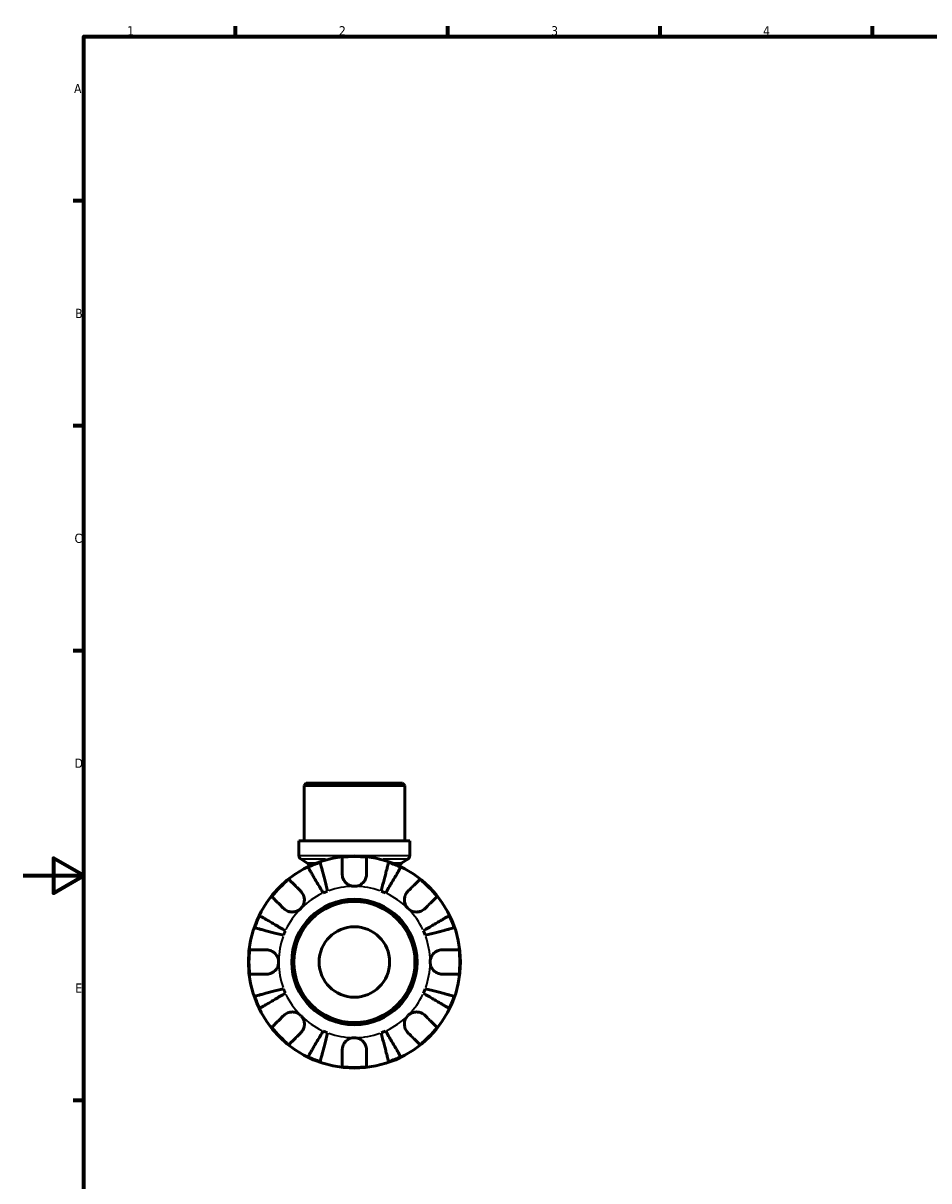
# Model space of a CAD drawing. Header units: millimetres. Extents: x 0 to 902, y -220 to 599.
# Tile 2 of 5: x 0 to 299, y 196 to 578. Entities that reach past the tile are written whole.
import ezdxf

# ---------------------------------------------------------------- set-up
doc = ezdxf.new("R2010")
doc.units = ezdxf.units.MM
for name, color, linetype, lineweight in [('Border (ANSI)', 7, 'Continuous', 70), ('Visible (ANSI)', 7, 'Continuous', 50), ('Visible Narrow (ANSI)', 7, 'Continuous', 35)]:
    doc.layers.add(name, color=color, linetype=linetype, lineweight=lineweight)
doc.styles.add('Note Text (ANSI)', font='tahoma.ttf')

# ---------------------------------------------------------------- blocks, each defined once
blk = doc.blocks.new('Borders Default Border')
at = {"layer": 'Border (ANSI)'}
for p, q in [((70.08, 574), (70.08, 577.45)), ((140.17, 574), (140.17, 577.45)), ((210.25, 574), (210.25, 577.45)), ((280.33, 574), (280.33, 577.45)), ((20, 519.75), (16.55, 519.75)), ((20, 445.5), (16.55, 445.5)), ((20, 371.25), (16.55, 371.25)), ((20, 222.75), (16.55, 222.75))]:
    blk.add_line(p, q, dxfattribs=at)
at = {"layer": 'Border (ANSI)', "flags": 128}
for points in [[(20, 20), (20, 574), (821, 574), (821, 20), (20, 20)], [(0, 297), (20, 297), (10, 302.77), (10, 291.23), (20, 297)]]:
    blk.add_lwpolyline(points, dxfattribs=at)
at = {"layer": 'Border (ANSI)', "char_height": 3.05, "attachment_point": 7, "style": 'Note Text (ANSI)'}
for s, insert in [('1', (34.35, 574.4)), ('2', (104.2, 574.4)), ('3', (174.26, 574.34)), ('4', (244.23, 574.4)), ('A', (16.78, 555.35)), ('B', (17.15, 481.1)), ('C', (16.95, 406.8)), ('D', (16.96, 332.6)), ('E', (17.21, 258.35))]:
    blk.add_mtext(s, dxfattribs=dict(at, insert=insert))

msp = doc.modelspace()

# ---------------------------------------------------------------- linework, layer by layer
at = {"layer": 'Visible (ANSI)'}
for p, q in [((93.406, 327.491), (92.706, 326.791)), ((125.955, 326.791), (92.706, 326.791)), ((92.706, 308.491), (92.706, 326.791)), ((93.406, 327.491), (125.255, 327.491)), ((125.255, 327.491), (125.955, 326.791)), ((125.955, 308.491), (125.955, 326.791)), ((127.618, 308.491), (91.044, 308.491)), ((91.044, 303.6), (91.044, 308.491)), ((127.618, 303.6), (127.618, 308.491)), ((93.669, 301.276), (91.744, 302.387)), ((124.993, 301.276), (126.918, 302.387))]:
    msp.add_line(p, q, dxfattribs=at)
for radius in [35, 20.7, 20, 11.637]:
    msp.add_circle((109.331, 268.491), radius, dxfattribs=at)
for centre, radius, start, end in [((92.444, 303.6), 1.4, 180, 240), ((109.331, 268.491), 34.798, 83.3993, 96.6007), ((126.218, 303.6), 1.4, 300, 0), ((92.969, 300.063), 1.4, 2.77966, 60), ((109.331, 268.491), 34.798, 108.92587, 116.07413), ((109.331, 268.491), 34.798, 63.92587, 71.07413), ((125.693, 300.063), 1.4, 120, 177.22034), ((109.331, 268.491), 34.798, 128.3993, 141.6007), ((109.331, 268.491), 34.798, 38.3993, 51.6007), ((109.331, 268.491), 25, 110.66622, 114.33378), ((109.331, 268.491), 25, 65.66622, 69.33378), ((109.331, 268.491), 34.798, 153.92587, 161.07413), ((109.331, 268.491), 34.798, 18.92587, 26.07413), ((109.331, 268.491), 25, 155.66622, 159.33378), ((109.331, 268.491), 25, 20.66622, 24.33378), ((109.331, 268.491), 34.798, 173.3993, 186.6007), ((109.331, 268.491), 34.798, 353.3993, 6.6007), ((109.331, 268.491), 34.798, 198.92587, 206.07413), ((109.331, 268.491), 25, 200.66622, 204.33378), ((109.331, 268.491), 25, 335.66622, 339.33378), ((109.331, 268.491), 34.798, 333.92587, 341.07413), ((109.331, 268.491), 34.798, 218.3993, 231.6007), ((109.331, 268.491), 25, 245.66622, 249.33378), ((109.331, 268.491), 25, 290.66622, 294.33378), ((109.331, 268.491), 34.798, 308.3993, 321.6007), ((109.331, 268.491), 34.798, 243.92587, 251.07413), ((109.331, 268.491), 34.798, 288.92587, 296.07413), ((109.331, 268.491), 34.798, 263.3993, 276.6007)]:
    msp.add_arc(centre, radius, start, end, dxfattribs=at)
for points, knots in [([(105.331, 297.491), (105.331, 297.93), (105.331, 298.374), (105.331, 299.361), (105.331, 299.885), (105.331, 300.762), (105.331, 301.197), (105.331, 301.948), (105.331, 302.263), (105.331, 302.73), (105.331, 302.927), (105.331, 303.059)], [4.90264375, 4.90264375, 4.90264375, 4.90264375, 5.04224508, 5.04224508, 5.22854914, 5.22854914, 5.41380406, 5.41380406, 5.59905898, 5.59905898, 5.77859995, 5.77859995, 5.77859995, 5.77859995]), ([(113.331, 303.059), (113.331, 302.927), (113.331, 302.73), (113.331, 302.263), (113.331, 301.948), (113.331, 301.197), (113.331, 300.762), (113.331, 299.885), (113.331, 299.361), (113.331, 298.374), (113.331, 297.93), (113.331, 297.491)], [0.18972425, 0.18972425, 0.18972425, 0.18972425, 0.36926522, 0.36926522, 0.55452014, 0.55452014, 0.73977506, 0.73977506, 0.92607912, 0.92607912, 1.06568045, 1.06568045, 1.06568045, 1.06568045]), ([(99.029, 291.27), (98.714, 291.806), (98.37, 292.39), (97.695, 293.535), (97.365, 294.096), (96.784, 295.083), (96.478, 295.601), (95.908, 296.569), (95.644, 297.018), (95.2, 297.772), (94.979, 298.146), (94.599, 298.791), (94.44, 299.062), (94.203, 299.464), (94.102, 299.635), (94.036, 299.748)], [4.4593823, 4.4593823, 4.4593823, 4.4593823, 4.6457401, 4.6457401, 4.832098, 4.832098, 5.0177489, 5.0177489, 5.2033998, 5.2033998, 5.388581, 5.388581, 5.5737621, 5.5737621, 5.753847, 5.753847, 5.753847, 5.753847]), ([(98.044, 301.408), (98.077, 301.281), (98.127, 301.09), (98.243, 300.638), (98.322, 300.333), (98.51, 299.608), (98.618, 299.188), (98.837, 298.341), (98.968, 297.836), (99.249, 296.749), (99.4, 296.167), (99.687, 295.057), (99.849, 294.427), (100.182, 293.141), (100.352, 292.484), (100.508, 291.883)], [0.1897184, 0.1897184, 0.1897184, 0.1897184, 0.3698032, 0.3698032, 0.5549844, 0.5549844, 0.7401655, 0.7401655, 0.9258164, 0.9258164, 1.1114673, 1.1114673, 1.2978252, 1.2978252, 1.484183, 1.484183, 1.484183, 1.484183]), ([(118.154, 291.883), (118.309, 292.484), (118.479, 293.141), (118.812, 294.427), (118.975, 295.057), (119.262, 296.167), (119.412, 296.749), (119.693, 297.836), (119.824, 298.341), (120.043, 299.188), (120.152, 299.608), (120.339, 300.333), (120.418, 300.638), (120.535, 301.09), (120.584, 301.281), (120.617, 301.408)], [4.4593823, 4.4593823, 4.4593823, 4.4593823, 4.6457401, 4.6457401, 4.832098, 4.832098, 5.0177489, 5.0177489, 5.2033998, 5.2033998, 5.388581, 5.388581, 5.5737621, 5.5737621, 5.753847, 5.753847, 5.753847, 5.753847]), ([(124.626, 299.748), (124.559, 299.635), (124.459, 299.464), (124.222, 299.062), (124.062, 298.791), (123.682, 298.146), (123.462, 297.772), (123.018, 297.018), (122.753, 296.569), (122.183, 295.601), (121.878, 295.083), (121.296, 294.096), (120.966, 293.535), (120.292, 292.39), (119.947, 291.806), (119.632, 291.27)], [0.1897184, 0.1897184, 0.1897184, 0.1897184, 0.3698032, 0.3698032, 0.5549844, 0.5549844, 0.7401655, 0.7401655, 0.9258164, 0.9258164, 1.1114673, 1.1114673, 1.2978252, 1.2978252, 1.484183, 1.484183, 1.484183, 1.484183]), ([(87.716, 295.762), (87.809, 295.67), (87.949, 295.53), (88.279, 295.2), (88.502, 294.977), (89.032, 294.446), (89.34, 294.139), (89.961, 293.518), (90.331, 293.148), (91.029, 292.45), (91.343, 292.136), (91.653, 291.826)], [0.18972425, 0.18972425, 0.18972425, 0.18972425, 0.36926522, 0.36926522, 0.55452014, 0.55452014, 0.73977506, 0.73977506, 0.92607912, 0.92607912, 1.06568045, 1.06568045, 1.06568045, 1.06568045]), ([(109.331, 293.491), (108.955, 293.491), (108.581, 293.544), (107.811, 293.767), (107.424, 293.949), (106.735, 294.421), (106.436, 294.701), (105.967, 295.298), (105.789, 295.6), (105.567, 296.118), (105.499, 296.322), (105.402, 296.716), (105.37, 296.904), (105.337, 297.225), (105.331, 297.359), (105.331, 297.491)], [0, 0, 0, 0, 0.11274969, 0.11274969, 0.24046199, 0.24046199, 0.3630761, 0.3630761, 0.46982648, 0.46982648, 0.53680834, 0.53680834, 0.59738122, 0.59738122, 0.64072731, 0.64072731, 0.64072731, 0.64072731]), ([(113.331, 297.491), (113.331, 297.293), (113.316, 297.092), (113.257, 296.703), (113.215, 296.515), (113.089, 296.1), (112.998, 295.874), (112.685, 295.27), (112.423, 294.915), (111.747, 294.265), (111.329, 293.991), (110.383, 293.596), (109.86, 293.491), (109.331, 293.491)], [-0.64798358, -0.64798358, -0.64798358, -0.64798358, -0.58129223, -0.58129223, -0.51957432, -0.51957432, -0.44316993, -0.44316993, -0.3085364, -0.3085364, -0.15881239, -0.15881239, 0, 0, 0, 0]), ([(127.008, 291.826), (127.318, 292.136), (127.633, 292.45), (128.33, 293.148), (128.701, 293.518), (129.321, 294.139), (129.629, 294.446), (130.16, 294.977), (130.383, 295.2), (130.713, 295.53), (130.852, 295.67), (130.945, 295.762)], [4.90264375, 4.90264375, 4.90264375, 4.90264375, 5.04224508, 5.04224508, 5.22854914, 5.22854914, 5.41380406, 5.41380406, 5.59905898, 5.59905898, 5.77859995, 5.77859995, 5.77859995, 5.77859995]), ([(91.653, 291.826), (91.741, 291.738), (91.826, 291.645), (92.069, 291.351), (92.215, 291.137), (92.472, 290.662), (92.58, 290.403), (92.774, 289.747), (92.83, 289.346), (92.817, 288.438), (92.715, 287.942), (92.323, 286.987), (92.027, 286.543), (91.653, 286.169)], [-0.64434498, -0.64434498, -0.64434498, -0.64434498, -0.60308586, -0.60308586, -0.52007987, -0.52007987, -0.43273909, -0.43273909, -0.31000661, -0.31000661, -0.15868997, -0.15868997, 0, 0, 0, 0]), ([(127.008, 286.169), (126.799, 286.378), (126.613, 286.61), (126.286, 287.128), (126.15, 287.415), (125.909, 288.126), (125.838, 288.556), (125.836, 289.398), (125.898, 289.801), (126.1, 290.452), (126.21, 290.707), (126.472, 291.176), (126.621, 291.39), (126.858, 291.669), (126.932, 291.749), (127.008, 291.826)], [0, 0, 0, 0, 0.08884908, 0.08884908, 0.18379648, 0.18379648, 0.31419699, 0.31419699, 0.43784665, 0.43784665, 0.52411276, 0.52411276, 0.60765264, 0.60765264, 0.6434969, 0.6434969, 0.6434969, 0.6434969]), ([(85.996, 286.169), (85.686, 286.479), (85.372, 286.793), (84.674, 287.491), (84.304, 287.861), (83.683, 288.482), (83.376, 288.79), (82.845, 289.32), (82.622, 289.543), (82.292, 289.873), (82.152, 290.013), (82.06, 290.106)], [4.90264375, 4.90264375, 4.90264375, 4.90264375, 5.04224508, 5.04224508, 5.22854914, 5.22854914, 5.41380406, 5.41380406, 5.59905898, 5.59905898, 5.77859995, 5.77859995, 5.77859995, 5.77859995]), ([(136.602, 290.106), (136.509, 290.013), (136.369, 289.873), (136.039, 289.543), (135.816, 289.32), (135.286, 288.79), (134.978, 288.482), (134.358, 287.861), (133.987, 287.491), (133.29, 286.793), (132.975, 286.479), (132.665, 286.169)], [0.18972425, 0.18972425, 0.18972425, 0.18972425, 0.36926522, 0.36926522, 0.55452014, 0.55452014, 0.73977506, 0.73977506, 0.92607912, 0.92607912, 1.06568045, 1.06568045, 1.06568045, 1.06568045]), ([(78.074, 283.786), (78.187, 283.72), (78.358, 283.619), (78.76, 283.382), (79.031, 283.223), (79.676, 282.843), (80.05, 282.622), (80.804, 282.178), (81.253, 281.914), (82.221, 281.344), (82.739, 281.038), (83.726, 280.457), (84.287, 280.127), (85.432, 279.452), (86.016, 279.108), (86.552, 278.793)], [0.1897184, 0.1897184, 0.1897184, 0.1897184, 0.3698032, 0.3698032, 0.5549844, 0.5549844, 0.7401655, 0.7401655, 0.9258164, 0.9258164, 1.1114673, 1.1114673, 1.2978252, 1.2978252, 1.484183, 1.484183, 1.484183, 1.484183]), ([(91.653, 286.169), (91.444, 285.96), (91.212, 285.774), (90.694, 285.447), (90.407, 285.31), (89.696, 285.069), (89.266, 284.998), (88.424, 284.996), (88.021, 285.058), (87.37, 285.261), (87.115, 285.371), (86.646, 285.633), (86.432, 285.782), (86.153, 286.019), (86.073, 286.093), (85.996, 286.169)], [0, 0, 0, 0, 0.08884908, 0.08884908, 0.18379648, 0.18379648, 0.31419699, 0.31419699, 0.43784665, 0.43784665, 0.52411276, 0.52411276, 0.60765264, 0.60765264, 0.6434969, 0.6434969, 0.6434969, 0.6434969]), ([(132.665, 286.169), (132.577, 286.081), (132.484, 285.996), (132.19, 285.753), (131.976, 285.607), (131.501, 285.35), (131.242, 285.242), (130.587, 285.048), (130.186, 284.992), (129.278, 285.005), (128.781, 285.107), (127.827, 285.499), (127.382, 285.795), (127.008, 286.169)], [-0.64434498, -0.64434498, -0.64434498, -0.64434498, -0.60308586, -0.60308586, -0.52007987, -0.52007987, -0.43273909, -0.43273909, -0.31000661, -0.31000661, -0.15868997, -0.15868997, 0, 0, 0, 0]), ([(132.11, 278.793), (132.645, 279.108), (133.23, 279.452), (134.375, 280.127), (134.935, 280.457), (135.922, 281.038), (136.441, 281.344), (137.408, 281.914), (137.858, 282.178), (138.611, 282.622), (138.985, 282.843), (139.631, 283.223), (139.902, 283.382), (140.304, 283.619), (140.474, 283.72), (140.587, 283.786)], [4.4593823, 4.4593823, 4.4593823, 4.4593823, 4.6457401, 4.6457401, 4.832098, 4.832098, 5.0177489, 5.0177489, 5.2033998, 5.2033998, 5.388581, 5.388581, 5.5737621, 5.5737621, 5.753847, 5.753847, 5.753847, 5.753847]), ([(85.939, 277.314), (85.338, 277.47), (84.681, 277.64), (83.395, 277.973), (82.765, 278.135), (81.655, 278.422), (81.073, 278.573), (79.986, 278.854), (79.481, 278.985), (78.634, 279.204), (78.214, 279.312), (77.489, 279.5), (77.184, 279.579), (76.732, 279.695), (76.541, 279.745), (76.414, 279.778)], [4.4593823, 4.4593823, 4.4593823, 4.4593823, 4.6457401, 4.6457401, 4.832098, 4.832098, 5.0177489, 5.0177489, 5.2033998, 5.2033998, 5.388581, 5.388581, 5.5737621, 5.5737621, 5.753847, 5.753847, 5.753847, 5.753847]), ([(142.247, 279.778), (142.12, 279.745), (141.929, 279.695), (141.477, 279.579), (141.173, 279.5), (140.448, 279.312), (140.027, 279.204), (139.18, 278.985), (138.675, 278.854), (137.588, 278.573), (137.006, 278.422), (135.897, 278.135), (135.267, 277.973), (133.98, 277.64), (133.323, 277.47), (132.722, 277.314)], [0.1897184, 0.1897184, 0.1897184, 0.1897184, 0.3698032, 0.3698032, 0.5549844, 0.5549844, 0.7401655, 0.7401655, 0.9258164, 0.9258164, 1.1114673, 1.1114673, 1.2978252, 1.2978252, 1.484183, 1.484183, 1.484183, 1.484183]), ([(74.763, 272.491), (74.895, 272.491), (75.092, 272.491), (75.559, 272.491), (75.874, 272.491), (76.625, 272.491), (77.06, 272.491), (77.937, 272.491), (78.461, 272.491), (79.448, 272.491), (79.892, 272.491), (80.331, 272.491)], [0.18972425, 0.18972425, 0.18972425, 0.18972425, 0.36926522, 0.36926522, 0.55452014, 0.55452014, 0.73977506, 0.73977506, 0.92607912, 0.92607912, 1.06568045, 1.06568045, 1.06568045, 1.06568045]), ([(80.331, 272.491), (80.477, 272.491), (80.625, 272.483), (81.011, 272.44), (81.248, 272.392), (81.739, 272.245), (81.99, 272.141), (82.588, 271.818), (82.916, 271.571), (83.551, 270.916), (83.83, 270.494), (84.226, 269.543), (84.331, 269.019), (84.331, 268.491)], [-0.64008532, -0.64008532, -0.64008532, -0.64008532, -0.59222185, -0.59222185, -0.51595037, -0.51595037, -0.43235608, -0.43235608, -0.30863031, -0.30863031, -0.15844955, -0.15844955, 0, 0, 0, 0]), ([(134.331, 268.491), (134.331, 268.829), (134.373, 269.165), (134.551, 269.851), (134.693, 270.194), (135.14, 270.959), (135.485, 271.348), (136.16, 271.869), (136.453, 272.039), (136.992, 272.269), (137.229, 272.345), (137.716, 272.452), (137.964, 272.482), (138.249, 272.491), (138.29, 272.491), (138.331, 272.491)], [-2.77804136, -2.77804136, -2.77804136, -2.77804136, -2.67672151, -2.67672151, -2.56558131, -2.56558131, -2.40960112, -2.40960112, -2.30519389, -2.30519389, -2.22617552, -2.22617552, -2.14450488, -2.14450488, -2.1308178, -2.1308178, -2.1308178, -2.1308178]), ([(138.331, 272.491), (138.769, 272.491), (139.214, 272.491), (140.2, 272.491), (140.724, 272.491), (141.602, 272.491), (142.037, 272.491), (142.787, 272.491), (143.103, 272.491), (143.569, 272.491), (143.767, 272.491), (143.898, 272.491)], [4.90264375, 4.90264375, 4.90264375, 4.90264375, 5.04224508, 5.04224508, 5.22854914, 5.22854914, 5.41380406, 5.41380406, 5.59905898, 5.59905898, 5.77859995, 5.77859995, 5.77859995, 5.77859995]), ([(84.331, 268.491), (84.331, 268.154), (84.288, 267.817), (84.111, 267.132), (83.969, 266.788), (83.521, 266.023), (83.177, 265.635), (82.501, 265.114), (82.208, 264.944), (81.669, 264.713), (81.432, 264.638), (80.945, 264.531), (80.698, 264.501), (80.412, 264.492), (80.371, 264.491), (80.331, 264.491)], [-2.77804136, -2.77804136, -2.77804136, -2.77804136, -2.67672151, -2.67672151, -2.56558131, -2.56558131, -2.40960112, -2.40960112, -2.30519389, -2.30519389, -2.22617552, -2.22617552, -2.14450488, -2.14450488, -2.1308178, -2.1308178, -2.1308178, -2.1308178]), ([(138.331, 264.491), (138.184, 264.491), (138.036, 264.499), (137.651, 264.542), (137.414, 264.59), (136.923, 264.738), (136.672, 264.841), (136.073, 265.164), (135.745, 265.412), (135.11, 266.067), (134.832, 266.489), (134.435, 267.44), (134.331, 267.963), (134.331, 268.491)], [-0.64008532, -0.64008532, -0.64008532, -0.64008532, -0.59222185, -0.59222185, -0.51595037, -0.51595037, -0.43235608, -0.43235608, -0.30863031, -0.30863031, -0.15844955, -0.15844955, 0, 0, 0, 0]), ([(80.331, 264.491), (79.892, 264.491), (79.448, 264.491), (78.461, 264.491), (77.937, 264.491), (77.06, 264.491), (76.625, 264.491), (75.874, 264.491), (75.559, 264.491), (75.092, 264.491), (74.895, 264.491), (74.763, 264.491)], [4.90264375, 4.90264375, 4.90264375, 4.90264375, 5.04224508, 5.04224508, 5.22854914, 5.22854914, 5.41380406, 5.41380406, 5.59905898, 5.59905898, 5.77859995, 5.77859995, 5.77859995, 5.77859995]), ([(143.898, 264.491), (143.767, 264.491), (143.569, 264.491), (143.103, 264.491), (142.787, 264.491), (142.037, 264.491), (141.602, 264.491), (140.724, 264.491), (140.2, 264.491), (139.214, 264.491), (138.769, 264.491), (138.331, 264.491)], [0.18972425, 0.18972425, 0.18972425, 0.18972425, 0.36926522, 0.36926522, 0.55452014, 0.55452014, 0.73977506, 0.73977506, 0.92607912, 0.92607912, 1.06568045, 1.06568045, 1.06568045, 1.06568045]), ([(76.414, 257.205), (76.541, 257.238), (76.732, 257.287), (77.184, 257.404), (77.489, 257.483), (78.214, 257.67), (78.634, 257.779), (79.481, 257.998), (79.986, 258.129), (81.073, 258.41), (81.655, 258.56), (82.765, 258.847), (83.395, 259.01), (84.681, 259.343), (85.338, 259.513), (85.939, 259.668)], [0.1897184, 0.1897184, 0.1897184, 0.1897184, 0.3698032, 0.3698032, 0.5549844, 0.5549844, 0.7401655, 0.7401655, 0.9258164, 0.9258164, 1.1114673, 1.1114673, 1.2978252, 1.2978252, 1.484183, 1.484183, 1.484183, 1.484183]), ([(86.552, 258.19), (86.016, 257.875), (85.432, 257.53), (84.287, 256.856), (83.726, 256.526), (82.739, 255.944), (82.221, 255.639), (81.253, 255.069), (80.804, 254.804), (80.05, 254.36), (79.676, 254.14), (79.031, 253.76), (78.76, 253.6), (78.358, 253.363), (78.187, 253.263), (78.074, 253.196)], [4.4593823, 4.4593823, 4.4593823, 4.4593823, 4.6457401, 4.6457401, 4.832098, 4.832098, 5.0177489, 5.0177489, 5.2033998, 5.2033998, 5.388581, 5.388581, 5.5737621, 5.5737621, 5.753847, 5.753847, 5.753847, 5.753847]), ([(140.587, 253.196), (140.474, 253.263), (140.304, 253.363), (139.902, 253.6), (139.631, 253.76), (138.985, 254.14), (138.611, 254.36), (137.858, 254.804), (137.408, 255.069), (136.441, 255.639), (135.922, 255.944), (134.935, 256.526), (134.375, 256.856), (133.23, 257.53), (132.645, 257.875), (132.11, 258.19)], [0.1897184, 0.1897184, 0.1897184, 0.1897184, 0.3698032, 0.3698032, 0.5549844, 0.5549844, 0.7401655, 0.7401655, 0.9258164, 0.9258164, 1.1114673, 1.1114673, 1.2978252, 1.2978252, 1.484183, 1.484183, 1.484183, 1.484183]), ([(132.722, 259.668), (133.323, 259.513), (133.98, 259.343), (135.267, 259.01), (135.897, 258.847), (137.006, 258.56), (137.588, 258.41), (138.675, 258.129), (139.18, 257.998), (140.027, 257.779), (140.448, 257.67), (141.173, 257.483), (141.477, 257.404), (141.929, 257.287), (142.12, 257.238), (142.247, 257.205)], [4.4593823, 4.4593823, 4.4593823, 4.4593823, 4.6457401, 4.6457401, 4.832098, 4.832098, 5.0177489, 5.0177489, 5.2033998, 5.2033998, 5.388581, 5.388581, 5.5737621, 5.5737621, 5.753847, 5.753847, 5.753847, 5.753847]), ([(82.06, 246.877), (82.152, 246.97), (82.292, 247.109), (82.622, 247.439), (82.845, 247.662), (83.376, 248.193), (83.683, 248.501), (84.304, 249.121), (84.674, 249.492), (85.372, 250.189), (85.686, 250.504), (85.996, 250.814)], [0.18972425, 0.18972425, 0.18972425, 0.18972425, 0.36926522, 0.36926522, 0.55452014, 0.55452014, 0.73977506, 0.73977506, 0.92607912, 0.92607912, 1.06568045, 1.06568045, 1.06568045, 1.06568045]), ([(85.996, 250.814), (86.084, 250.902), (86.177, 250.986), (86.471, 251.229), (86.685, 251.375), (87.16, 251.633), (87.419, 251.741), (88.075, 251.935), (88.476, 251.991), (89.384, 251.978), (89.88, 251.876), (90.835, 251.484), (91.279, 251.188), (91.653, 250.814)], [-0.64434498, -0.64434498, -0.64434498, -0.64434498, -0.60308586, -0.60308586, -0.52007987, -0.52007987, -0.43273909, -0.43273909, -0.31000661, -0.31000661, -0.15868997, -0.15868997, 0, 0, 0, 0]), ([(91.653, 250.814), (91.862, 250.604), (92.048, 250.372), (92.375, 249.854), (92.512, 249.568), (92.753, 248.857), (92.824, 248.427), (92.826, 247.585), (92.764, 247.182), (92.561, 246.53), (92.451, 246.276), (92.189, 245.806), (92.04, 245.592), (91.803, 245.313), (91.729, 245.233), (91.653, 245.157)], [0, 0, 0, 0, 0.08884908, 0.08884908, 0.18379648, 0.18379648, 0.31419699, 0.31419699, 0.43784665, 0.43784665, 0.52411276, 0.52411276, 0.60765264, 0.60765264, 0.6434969, 0.6434969, 0.6434969, 0.6434969]), ([(127.008, 245.157), (126.92, 245.245), (126.836, 245.338), (126.593, 245.632), (126.447, 245.846), (126.189, 246.321), (126.081, 246.58), (125.887, 247.235), (125.831, 247.636), (125.844, 248.544), (125.946, 249.041), (126.338, 249.995), (126.634, 250.44), (127.008, 250.814)], [-0.64434498, -0.64434498, -0.64434498, -0.64434498, -0.60308586, -0.60308586, -0.52007987, -0.52007987, -0.43273909, -0.43273909, -0.31000661, -0.31000661, -0.15868997, -0.15868997, 0, 0, 0, 0]), ([(127.008, 250.814), (127.218, 251.023), (127.45, 251.209), (127.968, 251.536), (128.254, 251.672), (128.965, 251.913), (129.395, 251.984), (130.237, 251.986), (130.64, 251.924), (131.292, 251.722), (131.546, 251.612), (132.016, 251.35), (132.23, 251.201), (132.509, 250.964), (132.589, 250.89), (132.665, 250.814)], [0, 0, 0, 0, 0.08884908, 0.08884908, 0.18379648, 0.18379648, 0.31419699, 0.31419699, 0.43784665, 0.43784665, 0.52411276, 0.52411276, 0.60765264, 0.60765264, 0.6434969, 0.6434969, 0.6434969, 0.6434969]), ([(132.665, 250.814), (132.975, 250.504), (133.29, 250.189), (133.987, 249.492), (134.358, 249.121), (134.978, 248.501), (135.286, 248.193), (135.816, 247.662), (136.039, 247.439), (136.369, 247.109), (136.509, 246.97), (136.602, 246.877)], [4.90264375, 4.90264375, 4.90264375, 4.90264375, 5.04224508, 5.04224508, 5.22854914, 5.22854914, 5.41380406, 5.41380406, 5.59905898, 5.59905898, 5.77859995, 5.77859995, 5.77859995, 5.77859995]), ([(91.653, 245.157), (91.343, 244.847), (91.029, 244.532), (90.331, 243.835), (89.961, 243.464), (89.34, 242.844), (89.032, 242.536), (88.502, 242.006), (88.279, 241.783), (87.949, 241.453), (87.809, 241.313), (87.716, 241.22)], [4.90264375, 4.90264375, 4.90264375, 4.90264375, 5.04224508, 5.04224508, 5.22854914, 5.22854914, 5.41380406, 5.41380406, 5.59905898, 5.59905898, 5.77859995, 5.77859995, 5.77859995, 5.77859995]), ([(94.036, 237.235), (94.102, 237.348), (94.203, 237.518), (94.44, 237.92), (94.599, 238.191), (94.979, 238.837), (95.2, 239.211), (95.644, 239.964), (95.908, 240.414), (96.478, 241.381), (96.784, 241.9), (97.365, 242.887), (97.695, 243.447), (98.37, 244.592), (98.714, 245.177), (99.029, 245.712)], [0.1897184, 0.1897184, 0.1897184, 0.1897184, 0.3698032, 0.3698032, 0.5549844, 0.5549844, 0.7401655, 0.7401655, 0.9258164, 0.9258164, 1.1114673, 1.1114673, 1.2978252, 1.2978252, 1.484183, 1.484183, 1.484183, 1.484183]), ([(100.508, 245.1), (100.352, 244.499), (100.182, 243.842), (99.849, 242.555), (99.687, 241.925), (99.4, 240.816), (99.249, 240.234), (98.968, 239.147), (98.837, 238.642), (98.618, 237.795), (98.51, 237.374), (98.322, 236.649), (98.243, 236.345), (98.127, 235.893), (98.077, 235.702), (98.044, 235.575)], [4.4593823, 4.4593823, 4.4593823, 4.4593823, 4.6457401, 4.6457401, 4.832098, 4.832098, 5.0177489, 5.0177489, 5.2033998, 5.2033998, 5.388581, 5.388581, 5.5737621, 5.5737621, 5.753847, 5.753847, 5.753847, 5.753847]), ([(120.617, 235.575), (120.584, 235.702), (120.535, 235.893), (120.418, 236.345), (120.339, 236.649), (120.152, 237.374), (120.043, 237.795), (119.824, 238.642), (119.693, 239.147), (119.412, 240.234), (119.262, 240.816), (118.975, 241.925), (118.812, 242.555), (118.479, 243.842), (118.309, 244.499), (118.154, 245.1)], [0.1897184, 0.1897184, 0.1897184, 0.1897184, 0.3698032, 0.3698032, 0.5549844, 0.5549844, 0.7401655, 0.7401655, 0.9258164, 0.9258164, 1.1114673, 1.1114673, 1.2978252, 1.2978252, 1.484183, 1.484183, 1.484183, 1.484183]), ([(119.632, 245.712), (119.947, 245.177), (120.292, 244.592), (120.966, 243.447), (121.296, 242.887), (121.878, 241.9), (122.183, 241.381), (122.753, 240.414), (123.018, 239.964), (123.462, 239.211), (123.682, 238.837), (124.062, 238.191), (124.222, 237.92), (124.459, 237.518), (124.559, 237.348), (124.626, 237.235)], [4.4593823, 4.4593823, 4.4593823, 4.4593823, 4.6457401, 4.6457401, 4.832098, 4.832098, 5.0177489, 5.0177489, 5.2033998, 5.2033998, 5.388581, 5.388581, 5.5737621, 5.5737621, 5.753847, 5.753847, 5.753847, 5.753847]), ([(130.945, 241.22), (130.852, 241.313), (130.713, 241.453), (130.383, 241.783), (130.16, 242.006), (129.629, 242.536), (129.321, 242.844), (128.701, 243.464), (128.33, 243.835), (127.633, 244.532), (127.318, 244.847), (127.008, 245.157)], [0.18972425, 0.18972425, 0.18972425, 0.18972425, 0.36926522, 0.36926522, 0.55452014, 0.55452014, 0.73977506, 0.73977506, 0.92607912, 0.92607912, 1.06568045, 1.06568045, 1.06568045, 1.06568045]), ([(105.331, 239.491), (105.331, 239.638), (105.339, 239.786), (105.382, 240.171), (105.43, 240.408), (105.577, 240.899), (105.681, 241.15), (106.004, 241.749), (106.251, 242.077), (106.906, 242.712), (107.328, 242.99), (108.279, 243.387), (108.803, 243.491), (109.331, 243.491)], [-0.64008532, -0.64008532, -0.64008532, -0.64008532, -0.59222185, -0.59222185, -0.51595037, -0.51595037, -0.43235608, -0.43235608, -0.30863031, -0.30863031, -0.15844955, -0.15844955, 0, 0, 0, 0]), ([(109.331, 243.491), (109.668, 243.491), (110.005, 243.449), (110.69, 243.271), (111.034, 243.129), (111.799, 242.682), (112.187, 242.337), (112.708, 241.662), (112.878, 241.369), (113.109, 240.83), (113.184, 240.593), (113.291, 240.106), (113.321, 239.858), (113.33, 239.573), (113.331, 239.532), (113.331, 239.491)], [-2.77804136, -2.77804136, -2.77804136, -2.77804136, -2.67672151, -2.67672151, -2.56558131, -2.56558131, -2.40960112, -2.40960112, -2.30519389, -2.30519389, -2.22617552, -2.22617552, -2.14450488, -2.14450488, -2.1308178, -2.1308178, -2.1308178, -2.1308178]), ([(105.331, 233.924), (105.331, 234.055), (105.331, 234.253), (105.331, 234.719), (105.331, 235.035), (105.331, 235.785), (105.331, 236.22), (105.331, 237.098), (105.331, 237.622), (105.331, 238.608), (105.331, 239.053), (105.331, 239.491)], [0.18972425, 0.18972425, 0.18972425, 0.18972425, 0.36926522, 0.36926522, 0.55452014, 0.55452014, 0.73977506, 0.73977506, 0.92607912, 0.92607912, 1.06568045, 1.06568045, 1.06568045, 1.06568045]), ([(113.331, 239.491), (113.331, 239.053), (113.331, 238.608), (113.331, 237.622), (113.331, 237.098), (113.331, 236.22), (113.331, 235.785), (113.331, 235.035), (113.331, 234.719), (113.331, 234.253), (113.331, 234.055), (113.331, 233.924)], [4.90264375, 4.90264375, 4.90264375, 4.90264375, 5.04224508, 5.04224508, 5.22854914, 5.22854914, 5.41380406, 5.41380406, 5.59905898, 5.59905898, 5.77859995, 5.77859995, 5.77859995, 5.77859995])]:
    msp.add_open_spline(points, degree=3, knots=knots, dxfattribs=at)
at = {"layer": 'Visible Narrow (ANSI)'}
for p, q in [((91.269, 303.6), (127.393, 303.6)), ((99.818, 302.387), (91.768, 302.387)), ((126.893, 302.387), (118.843, 302.387)), ((93.678, 301.276), (96.755, 301.276)), ((121.906, 301.276), (124.984, 301.276))]:
    msp.add_line(p, q, dxfattribs=at)
for start, end in [(115.36709, 133.96669), (91.03331, 109.63291), (70.36709, 88.96669), (46.03331, 64.63291), (136.03331, 154.63291), (25.36709, 43.96669), (160.36709, 178.96669), (1.03331, 19.63291), (181.03331, 199.63291), (340.36709, 358.96669), (205.36709, 223.96669), (316.03331, 334.63291), (226.03331, 244.63291), (295.36709, 313.96669), (250.36709, 268.96669), (271.03331, 289.63291)]:
    msp.add_arc((109.331, 268.491), 25, start, end, dxfattribs=at)

# ---------------------------------------------------------------- block references
msp.add_blockref('Borders Default Border', (0, 0))

doc.saveas('drawing.dxf')
